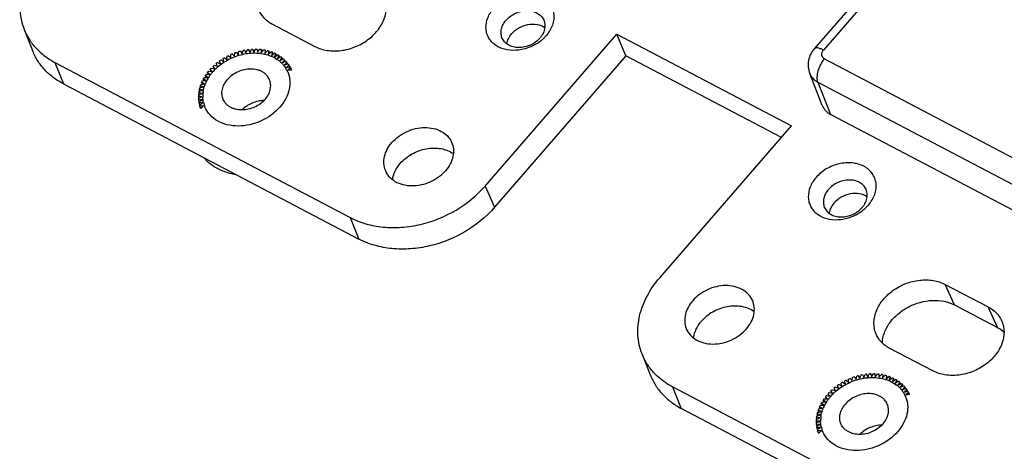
# Model space of a CAD drawing. Header units: millimetres. Extents: x 581 to 1163, y 50 to 458.
# Tile 3 of 29: x 807 to 862, y 106 to 130. Entities that reach past the tile are written whole.
import ezdxf

# ---------------------------------------------------------------- set-up
doc = ezdxf.new("R2010")
doc.units = ezdxf.units.MM
doc.header["$LTSCALE"] = 30.734
doc.layers.get('0').update_dxf_attribs({"linetype": 'CONTINUOUS'})
doc.layers.add('02___PRT_ALL_AXES', color=7, linetype='CONTINUOUS')
doc.layers.add('DRAFTS', color=7, linetype='CONTINUOUS')

msp = doc.modelspace()

# ---------------------------------------------------------------- linework, layer by layer
at = {"color": 7, "linetype": 'Continuous'}
for p, q in [((890.279, 173.229), (851.13, 128.079)), ((890.785, 173.158), (851.637, 128.007)), ((807.198, 129.155), (807.664, 127.974)), ((818.34, 127.583), (818.489, 127.487)), ((818.489, 127.487), (818.472, 127.655)), ((818.552, 127.695), (818.688, 127.587)), ((818.688, 127.587), (818.688, 127.758)), ((818.771, 127.793), (818.892, 127.674)), ((818.892, 127.674), (818.911, 127.847)), ((818.996, 127.876), (819.102, 127.746)), ((819.102, 127.746), (819.139, 127.92)), ((819.225, 127.943), (819.316, 127.804)), ((819.316, 127.804), (819.369, 127.977)), ((819.456, 127.994), (819.531, 127.846)), ((819.531, 127.846), (819.602, 128.018)), ((819.751, 127.883), (819.689, 128.029)), ((819.689, 128.029), (819.746, 127.874)), ((819.746, 127.874), (819.834, 128.042)), ((819.977, 127.913), (819.92, 128.046)), ((819.92, 128.046), (819.96, 127.885)), ((819.96, 127.885), (820.063, 128.049)), ((820.202, 127.922), (820.149, 128.047)), ((820.149, 128.047), (820.17, 127.881)), ((820.17, 127.881), (820.289, 128.039)), ((820.372, 128.03), (820.376, 127.861)), ((820.422, 127.913), (820.372, 128.03)), ((820.376, 127.861), (820.509, 128.012)), ((820.59, 127.997), (820.576, 127.825)), ((820.576, 127.825), (820.722, 127.968)), ((820.638, 127.886), (820.59, 127.997)), ((820.8, 127.947), (820.768, 127.774)), ((820.768, 127.774), (820.926, 127.908)), ((820.846, 127.84), (820.8, 127.947)), ((821, 127.881), (820.95, 127.708)), ((820.95, 127.708), (821.12, 127.832)), ((821.045, 127.777), (821, 127.881)), ((821.189, 127.8), (821.122, 127.628)), ((821.122, 127.628), (821.301, 127.741)), ((821.233, 127.698), (821.189, 127.8)), ((821.366, 127.703), (821.282, 127.534)), ((821.282, 127.534), (821.47, 127.635)), ((821.409, 127.602), (821.366, 127.703)), ((821.529, 127.592), (821.429, 127.427)), ((821.572, 127.492), (821.529, 127.592)), ((808.9, 127.321), (809.377, 126.129)), ((808.9, 127.321), (825.331, 118.693)), ((817.791, 126.969), (817.704, 127.11)), ((817.761, 126.976), (817.704, 127.11)), ((817.768, 127.169), (817.949, 127.115)), ((817.949, 127.115), (817.878, 127.264)), ((817.941, 127.117), (817.878, 127.264)), ((817.947, 127.319), (818.118, 127.25)), ((818.118, 127.25), (818.065, 127.407)), ((818.138, 127.457), (818.299, 127.375)), ((818.299, 127.375), (818.263, 127.537)), ((821.429, 127.427), (821.623, 127.515)), ((821.677, 127.467), (821.561, 127.308)), ((821.561, 127.308), (821.761, 127.382)), ((821.719, 127.367), (821.677, 127.467)), ((821.808, 127.329), (821.678, 127.177)), ((821.678, 127.177), (821.882, 127.238)), ((821.923, 127.181), (821.779, 127.036)), ((821.779, 127.036), (821.985, 127.082)), ((821.852, 127.229), (821.808, 127.329)), ((821.967, 127.078), (821.923, 127.181)), ((851.695, 127.514), (874.1, 115.749)), ((817.199, 126.48), (817.403, 126.485)), ((817.318, 126.483), (817.27, 126.595)), ((817.403, 126.485), (817.27, 126.595)), ((817.316, 126.663), (817.517, 126.653)), ((817.517, 126.653), (817.399, 126.775)), ((817.449, 126.657), (817.399, 126.775)), ((817.451, 126.84), (817.647, 126.815)), ((817.647, 126.815), (817.544, 126.947)), ((817.597, 126.822), (817.544, 126.947)), ((817.602, 127.009), (817.791, 126.969)), ((822.019, 127.021), (821.863, 126.885)), ((821.863, 126.885), (822.07, 126.917)), ((822.064, 126.916), (822.019, 127.021)), ((851.579, 124.931), (850.876, 126.712)), ((809.377, 126.129), (825.808, 117.501)), ((816.955, 125.906), (817.161, 125.956)), ((817.035, 125.925), (816.992, 126.027)), ((817.161, 125.956), (816.992, 126.027)), ((817.017, 126.1), (817.224, 126.135)), ((817.111, 126.116), (817.066, 126.22)), ((817.224, 126.135), (817.066, 126.22)), ((817.099, 126.292), (817.305, 126.312)), ((817.205, 126.302), (817.159, 126.41)), ((817.305, 126.312), (817.159, 126.41)), ((851.323, 126.229), (873.729, 114.465)), ((851.323, 126.229), (852.043, 124.431)), ((816.93, 125.345), (816.888, 125.445)), ((817.082, 125.416), (816.888, 125.445)), ((816.889, 125.325), (817.082, 125.416)), ((816.891, 125.517), (817.09, 125.595)), ((816.945, 125.538), (816.902, 125.638)), ((817.09, 125.595), (816.902, 125.638)), ((816.913, 125.711), (817.116, 125.775)), ((816.98, 125.732), (816.937, 125.833)), ((817.116, 125.775), (816.937, 125.833)), ((816.936, 125.154), (816.893, 125.254)), ((817.093, 125.241), (816.893, 125.254)), ((816.907, 125.137), (817.093, 125.241)), ((817.123, 125.07), (816.919, 125.068)), ((816.963, 124.966), (816.919, 125.068)), ((816.946, 124.954), (817.123, 125.07)), ((817.171, 124.904), (816.965, 124.887)), ((817.01, 124.783), (816.965, 124.887)), ((817.004, 124.778), (817.171, 124.904)), ((874.449, 112.666), (852.043, 124.431)), ((832.829, 120.447), (833.354, 119.266)), ((825.331, 118.693), (825.808, 117.501)), ((842.02, 109.935), (841.553, 111.116)), ((852.696, 109.543), (852.844, 109.448)), ((852.844, 109.448), (852.827, 109.615)), ((852.907, 109.656), (853.043, 109.548)), ((853.043, 109.548), (853.043, 109.719)), ((853.126, 109.754), (853.248, 109.635)), ((853.248, 109.635), (853.266, 109.807)), ((853.351, 109.837), (853.457, 109.707)), ((853.457, 109.707), (853.494, 109.88)), ((853.58, 109.904), (853.671, 109.765)), ((853.671, 109.765), (853.725, 109.938)), ((853.812, 109.955), (853.886, 109.807)), ((853.886, 109.807), (853.957, 109.978)), ((854.106, 109.844), (854.044, 109.989)), ((854.044, 109.989), (854.101, 109.834)), ((854.101, 109.834), (854.189, 110.002)), ((854.332, 109.873), (854.275, 110.007)), ((854.275, 110.007), (854.315, 109.846)), ((854.315, 109.846), (854.418, 110.009)), ((854.557, 109.883), (854.504, 110.007)), ((854.504, 110.007), (854.525, 109.841)), ((854.525, 109.841), (854.644, 109.999)), ((854.778, 109.874), (854.728, 109.991)), ((854.728, 109.991), (854.731, 109.821)), ((854.731, 109.821), (854.864, 109.972)), ((854.945, 109.958), (854.931, 109.786)), ((854.931, 109.786), (855.077, 109.929)), ((854.993, 109.846), (854.945, 109.958)), ((855.155, 109.908), (855.123, 109.735)), ((855.123, 109.735), (855.281, 109.869)), ((855.201, 109.801), (855.155, 109.908)), ((855.355, 109.842), (855.305, 109.669)), ((855.305, 109.669), (855.475, 109.793)), ((855.4, 109.738), (855.355, 109.842)), ((855.544, 109.76), (855.477, 109.589)), ((855.477, 109.589), (855.656, 109.701)), ((855.588, 109.658), (855.544, 109.76)), ((855.721, 109.663), (855.637, 109.495)), ((855.637, 109.495), (855.825, 109.596)), ((855.764, 109.563), (855.721, 109.663)), ((855.884, 109.552), (855.784, 109.388)), ((855.927, 109.452), (855.884, 109.552)), ((859.686, 100.654), (843.255, 109.281)), ((843.255, 109.281), (843.732, 108.089)), ((851.957, 108.97), (852.146, 108.93)), ((852.146, 108.93), (852.059, 109.071)), ((852.117, 108.936), (852.059, 109.071)), ((852.123, 109.13), (852.304, 109.075)), ((852.304, 109.075), (852.233, 109.225)), ((852.296, 109.078), (852.233, 109.225)), ((852.302, 109.28), (852.474, 109.211)), ((852.474, 109.211), (852.42, 109.367)), ((852.493, 109.418), (852.654, 109.335)), ((852.654, 109.335), (852.619, 109.498)), ((855.784, 109.388), (855.978, 109.476)), ((856.032, 109.427), (855.916, 109.268)), ((855.916, 109.268), (856.116, 109.343)), ((856.075, 109.327), (856.032, 109.427)), ((856.164, 109.29), (856.033, 109.137)), ((856.033, 109.137), (856.237, 109.198)), ((856.278, 109.141), (856.134, 108.996)), ((856.134, 108.996), (856.341, 109.043)), ((856.207, 109.189), (856.164, 109.29)), ((856.374, 108.982), (856.218, 108.846)), ((856.322, 109.039), (856.278, 109.141)), ((856.419, 108.877), (856.374, 108.982)), ((851.554, 108.441), (851.758, 108.446)), ((851.758, 108.446), (851.625, 108.556)), ((851.673, 108.444), (851.625, 108.556)), ((851.671, 108.624), (851.872, 108.614)), ((851.872, 108.614), (851.754, 108.736)), ((851.804, 108.618), (851.754, 108.736)), ((851.806, 108.801), (852.002, 108.776)), ((852.002, 108.776), (851.899, 108.908)), ((851.952, 108.782), (851.899, 108.908)), ((856.218, 108.846), (856.425, 108.878)), ((860.163, 99.462), (843.732, 108.089)), ((851.31, 107.867), (851.516, 107.916)), ((851.516, 107.916), (851.347, 107.988)), ((851.391, 107.886), (851.347, 107.988)), ((851.372, 108.061), (851.579, 108.096)), ((851.579, 108.096), (851.421, 108.181)), ((851.466, 108.076), (851.421, 108.181)), ((851.454, 108.253), (851.66, 108.273)), ((851.66, 108.273), (851.514, 108.371)), ((851.56, 108.263), (851.514, 108.371)), ((851.437, 107.377), (851.243, 107.405)), ((851.286, 107.306), (851.243, 107.405)), ((851.244, 107.286), (851.437, 107.377)), ((851.246, 107.478), (851.445, 107.556)), ((851.445, 107.556), (851.258, 107.599)), ((851.3, 107.499), (851.258, 107.599)), ((851.268, 107.672), (851.471, 107.736)), ((851.471, 107.736), (851.292, 107.793)), ((851.335, 107.693), (851.292, 107.793)), ((851.448, 107.202), (851.249, 107.215)), ((851.292, 107.114), (851.249, 107.215)), ((851.262, 107.098), (851.448, 107.202)), ((851.478, 107.03), (851.274, 107.029)), ((851.318, 106.926), (851.274, 107.029)), ((851.301, 106.915), (851.478, 107.03)), ((851.526, 106.865), (851.32, 106.848)), ((851.365, 106.743), (851.32, 106.848)), ((851.359, 106.739), (851.526, 106.865))]:
    msp.add_line(p, q, dxfattribs=at)
for centre, radius, start, end in [((810.443, 130.5), 3.521, 222.3719, 223.2794), ((834.461, 130.358), 2.345, 305.4716, 312.0424), ((820.085, 124.551), 3.498, 119.9147, 121.38), ((820.107, 124.511), 3.544, 116.0316, 117.484), ((820.113, 124.498), 3.558, 112.1662, 113.6148), ((820.107, 124.515), 3.54, 108.295, 109.7485), ((820.092, 124.563), 3.49, 104.3941, 105.8616), ((820.074, 124.644), 3.407, 100.439, 101.9307), ((820.057, 124.75), 3.299, 96.4066, 97.9307), ((820.046, 124.88), 3.169, 92.2719, 93.8376), ((820.044, 125.028), 3.02, 88.0103, 89.6269), ((820.053, 125.188), 2.86, 83.5972, 85.2739), ((820.077, 125.354), 2.693, 79.0088, 80.7543), ((820.114, 125.518), 2.524, 74.2228, 76.0452), ((820.163, 125.675), 2.36, 69.2196, 71.1258), ((820.222, 125.818), 2.204, 63.9844, 65.9791), ((820.289, 125.944), 2.062, 58.5088, 60.594), ((820.358, 126.049), 1.937, 52.7938, 54.9678), ((819.901, 124.792), 3.194, 131.9119, 133.4679), ((819.891, 124.862), 2.936, 130.0546, 134.1346), ((819.984, 124.696), 3.321, 127.831, 129.3473), ((820.045, 124.613), 3.424, 123.8402, 125.3261), ((820.302, 126.051), 1.731, 51.9028, 53.2501), ((820.333, 126.09), 1.682, 45.6629, 51.9244), ((820.371, 126.13), 1.627, 43.2797, 45.6386), ((820.424, 126.13), 1.832, 46.8516, 49.1081), ((820.463, 126.204), 1.508, 31.5086, 32.9876), ((820.483, 126.189), 1.748, 40.7079, 43.0354), ((820.529, 126.226), 1.69, 34.4031, 36.7826), ((820.559, 126.245), 1.654, 27.9861, 30.4002), ((819.403, 125.188), 2.555, 149.6261, 151.4314), ((819.546, 125.099), 2.724, 144.9408, 146.6708), ((819.411, 125.248), 2.317, 147.6056, 152.9585), ((819.679, 125), 2.89, 140.4423, 142.1053), ((819.565, 125.152), 2.498, 143.2284, 147.6386), ((819.799, 124.896), 3.049, 136.1074, 137.7123), ((819.659, 125.082), 2.615, 139.0601, 143.234), ((819.762, 124.993), 2.752, 134.1046, 139.0557), ((820.468, 126.207), 1.502, 24.6485, 31.5083), ((820.472, 126.209), 1.498, 23.1281, 24.6422), ((820.569, 126.251), 1.642, 23.1251, 23.945), ((819.11, 125.323), 2.232, 159.6379, 161.6132), ((819.256, 125.264), 2.39, 154.5193, 156.407), ((819.254, 125.327), 2.141, 154.2965, 157.7468), ((819.315, 125.298), 2.209, 152.9753, 154.3051), ((818.737, 125.402), 1.85, 176.4225, 178.662), ((818.846, 125.391), 1.959, 170.5907, 172.7459), ((818.971, 125.365), 2.087, 164.9937, 167.0594), ((818.83, 125.439), 1.701, 173.011, 179.6613), ((818.771, 125.44), 1.642, 179.6916, 181.6659), ((818.883, 125.433), 1.754, 171.9382, 173.0373), ((818.649, 125.401), 1.762, 182.4703, 184.7837), ((818.585, 125.394), 1.698, 188.7016, 191.0735), ((818.546, 125.385), 1.657, 195.07, 197.4811), ((818.638, 125.425), 1.508, 191.907, 203.1029), ((818.532, 125.381), 1.643, 201.5198, 203.125), ((852.375, 120.959), 2.362, 305.4958, 312.0203), ((844.798, 112.461), 3.521, 222.3719, 223.2794), ((854.44, 106.512), 3.498, 119.9147, 121.38), ((854.462, 106.471), 3.544, 116.0316, 117.484), ((854.468, 106.458), 3.558, 112.1662, 113.6148), ((854.462, 106.475), 3.54, 108.295, 109.7485), ((854.448, 106.523), 3.49, 104.3941, 105.8616), ((854.429, 106.604), 3.407, 100.439, 101.9307), ((854.412, 106.711), 3.299, 96.4066, 97.9307), ((854.401, 106.841), 3.169, 92.2719, 93.8376), ((854.399, 106.989), 3.02, 88.0103, 89.6269), ((854.409, 107.149), 2.86, 83.5972, 85.2739), ((854.432, 107.315), 2.693, 79.0088, 80.7543), ((854.469, 107.479), 2.524, 74.2228, 76.0452), ((854.518, 107.636), 2.36, 69.2196, 71.1258), ((854.577, 107.779), 2.204, 63.9844, 65.9791), ((854.644, 107.905), 2.062, 58.5088, 60.594), ((854.713, 108.009), 1.937, 52.7938, 54.9678), ((854.154, 106.856), 3.049, 136.1074, 137.7123), ((854.256, 106.753), 3.194, 131.9119, 133.4679), ((854.246, 106.822), 2.936, 130.0546, 134.1346), ((854.339, 106.657), 3.321, 127.831, 129.3473), ((854.4, 106.574), 3.424, 123.8402, 125.3261), ((854.657, 108.012), 1.731, 51.9028, 53.2501), ((854.688, 108.051), 1.682, 45.6629, 51.9244), ((854.726, 108.09), 1.627, 43.2797, 45.6386), ((854.779, 108.091), 1.832, 46.8516, 49.1081), ((854.818, 108.165), 1.508, 31.5086, 32.9876), ((854.838, 108.15), 1.748, 40.7079, 43.0354), ((854.884, 108.186), 1.69, 34.4031, 36.7826), ((854.914, 108.206), 1.654, 27.9861, 30.4002), ((853.758, 107.149), 2.555, 149.6261, 151.4314), ((853.901, 107.06), 2.724, 144.9408, 146.6708), ((853.766, 107.209), 2.317, 147.6056, 152.9585), ((854.035, 106.96), 2.89, 140.4423, 142.1053), ((853.92, 107.113), 2.498, 143.2284, 147.6386), ((854.014, 107.043), 2.615, 139.0601, 143.234), ((854.117, 106.953), 2.752, 134.1046, 139.0557), ((854.823, 108.168), 1.502, 24.6485, 31.5083), ((854.827, 108.17), 1.498, 23.1281, 24.6422), ((854.924, 108.211), 1.642, 23.1251, 23.945), ((853.327, 107.326), 2.087, 164.9937, 167.0594), ((853.465, 107.284), 2.232, 159.6379, 161.6132), ((853.611, 107.225), 2.39, 154.5193, 156.407), ((853.609, 107.287), 2.141, 154.2965, 157.7468), ((853.671, 107.258), 2.209, 152.9753, 154.3051), ((853.092, 107.362), 1.85, 176.4225, 178.662), ((853.201, 107.351), 1.959, 170.5907, 172.7459), ((853.186, 107.4), 1.701, 173.011, 179.6613), ((853.127, 107.401), 1.642, 179.6916, 181.6659), ((853.238, 107.394), 1.754, 171.9382, 173.0373), ((853.004, 107.362), 1.762, 182.4703, 184.7837), ((852.94, 107.355), 1.698, 188.7016, 191.0735), ((852.901, 107.346), 1.657, 195.07, 197.4811), ((852.994, 107.386), 1.508, 191.907, 203.1029), ((852.887, 107.341), 1.643, 201.5198, 203.125)]:
    msp.add_arc(centre, radius, start, end, dxfattribs=at)
for points, knots in [([(808.183, 133.388), (807.912, 133.076), (807.448, 132.412), (807.021, 131.312), (806.914, 130.196), (807.069, 129.482), (807.198, 129.155)], [0, 0, 0, 0, 0.272209, 0.527955, 0.768684, 1, 1, 1, 1]), ([(833.307, 130.337), (833.469, 130.523), (833.865, 130.846), (834.566, 131.128), (835.299, 131.189), (835.87, 131.035), (836.231, 130.795), (836.44, 130.569), (836.584, 130.304), (836.656, 130.01), (836.653, 129.7), (836.55, 129.273), (836.369, 128.98), (836.22, 128.807)], [0, 0, 0, 0, 0.136466, 0.276537, 0.411875, 0.536221, 0.594174, 0.64984, 0.704331, 0.759016, 0.815218, 0.873929, 1, 1, 1, 1]), ([(835.822, 128.448), (835.635, 128.314), (835.222, 128.1), (834.555, 127.961), (833.908, 128.015), (833.437, 128.23), (833.157, 128.489), (833.001, 128.716), (832.903, 128.971), (832.852, 129.341), (832.951, 129.836), (833.17, 130.179), (833.307, 130.337)], [0, 0, 0, 0, 0.141185, 0.280767, 0.412373, 0.532805, 0.589593, 0.64489, 0.699784, 0.755432, 0.872147, 1, 1, 1, 1]), ([(807.198, 129.155), (807.272, 128.967), (807.457, 128.603), (807.705, 128.278), (807.842, 128.128)], [0, 0, 0, 0, 0.497164, 1, 1, 1, 1]), ([(836.22, 128.807), (836.205, 128.791), (836.146, 128.724), (836.082, 128.661), (836.032, 128.616)], [0, 0, 0, 0, 0.247123, 1, 1, 1, 1]), ([(851.637, 128.007), (851.581, 128.036), (851.478, 128.084), (851.349, 128.121), (851.26, 128.129), (851.194, 128.122), (851.149, 128.1), (851.13, 128.079)], [0, 0, 0, 0, 0.347372, 0.628898, 0.743257, 0.84108, 1, 1, 1, 1]), ([(809.377, 126.129), (809.18, 126.232), (808.807, 126.466), (808.322, 126.902), (807.932, 127.406), (807.741, 127.781), (807.665, 127.974)], [0, 0, 0, 0, 0.259959, 0.511585, 0.757248, 1, 1, 1, 1]), ([(807.88, 128.087), (807.952, 128.011), (808.257, 127.713), (808.615, 127.47), (808.9, 127.321)], [0, 0, 0, 0, 0.244647, 1, 1, 1, 1]), ([(818.002, 127.109), (818.205, 127.28), (818.547, 127.497), (819.043, 127.696), (819.553, 127.83), (820.192, 127.875), (820.689, 127.767), (820.913, 127.676)], [0, 0, 0, 0, 0.257114, 0.387184, 0.516369, 0.766427, 1, 1, 1, 1]), ([(820.913, 127.676), (820.951, 127.661), (821.1, 127.595), (821.241, 127.511), (821.338, 127.438)], [0, 0, 0, 0, 0.255816, 1, 1, 1, 1]), ([(851.13, 128.079), (851.05, 127.987), (850.913, 127.782), (850.794, 127.433), (850.774, 127.065), (850.831, 126.825), (850.876, 126.712)], [0, 0, 0, 0, 0.250964, 0.500972, 0.75054, 1, 1, 1, 1]), ([(851.637, 128.007), (851.602, 127.968), (851.548, 127.881), (851.527, 127.732), (851.579, 127.596), (851.653, 127.536), (851.695, 127.514)], [0, 0, 0, 0, 0.273197, 0.52069, 0.755442, 1, 1, 1, 1]), ([(821.555, 127.245), (821.571, 127.228), (821.634, 127.159), (821.69, 127.084), (821.728, 127.025)], [0, 0, 0, 0, 0.25197, 1, 1, 1, 1]), ([(851.695, 127.514), (851.612, 127.418), (851.468, 127.206), (851.325, 126.863), (851.264, 126.53), (851.289, 126.316), (851.323, 126.229)], [0, 0, 0, 0, 0.273402, 0.548564, 0.797284, 1, 1, 1, 1]), ([(821.85, 126.798), (821.914, 126.648), (821.993, 126.318), (821.952, 125.8), (821.758, 125.288), (821.543, 124.98), (821.418, 124.835)], [0, 0, 0, 0, 0.231347, 0.47179, 0.727518, 1, 1, 1, 1]), ([(850.876, 126.712), (850.916, 126.611), (851.039, 126.418), (851.222, 126.282), (851.323, 126.229)], [0, 0, 0, 0, 0.488285, 1, 1, 1, 1]), ([(817.146, 125.679), (817.152, 125.718), (817.179, 125.874), (817.227, 126.027), (817.272, 126.138)], [0, 0, 0, 0, 0.244911, 1, 1, 1, 1]), ([(817.163, 125.114), (817.158, 125.137), (817.141, 125.229), (817.132, 125.322), (817.13, 125.392)], [0, 0, 0, 0, 0.248322, 1, 1, 1, 1]), ([(821.418, 124.835), (821.135, 124.509), (820.584, 124.113), (819.757, 123.837), (819.114, 123.762), (818.5, 123.829), (817.954, 124.037), (817.516, 124.374), (817.319, 124.675), (817.251, 124.834)], [0, 0, 0, 0, 0.266861, 0.403533, 0.536837, 0.66366, 0.782379, 0.893515, 1, 1, 1, 1]), ([(851.579, 124.931), (851.62, 124.826), (851.748, 124.626), (851.938, 124.486), (852.043, 124.431)], [0, 0, 0, 0, 0.488207, 1, 1, 1, 1]), ([(818.998, 121.069), (818.648, 121.125), (818.138, 121.284), (817.56, 121.654), (817.32, 121.883), (817.215, 122.005)], [0, 0, 0, 0, 0.519086, 0.763791, 1, 1, 1, 1]), ([(854.144, 119.395), (854.294, 119.568), (854.475, 119.862), (854.578, 120.289), (854.58, 120.599), (854.508, 120.892), (854.365, 121.158), (854.156, 121.383), (853.794, 121.624), (853.223, 121.777), (852.491, 121.716), (851.789, 121.434), (851.393, 121.112), (851.231, 120.925)], [0, 0, 0, 0, 0.126071, 0.184782, 0.240984, 0.295669, 0.35016, 0.405826, 0.463779, 0.588125, 0.723463, 0.863534, 1, 1, 1, 1]), ([(851.231, 120.925), (851.095, 120.767), (850.875, 120.424), (850.776, 119.929), (850.827, 119.559), (850.926, 119.304), (851.081, 119.077), (851.362, 118.818), (851.832, 118.603), (852.479, 118.549), (853.146, 118.688), (853.559, 118.902), (853.747, 119.036)], [0, 0, 0, 0, 0.127853, 0.244567, 0.300215, 0.355109, 0.410407, 0.467195, 0.587627, 0.719233, 0.858816, 1, 1, 1, 1]), ([(825.331, 118.693), (825.606, 118.549), (826.204, 118.313), (827.172, 118.135), (828.197, 118.127), (829.594, 118.343), (831.256, 119.012), (832.373, 119.921), (832.829, 120.447)], [0, 0, 0, 0, 0.113372, 0.232529, 0.356915, 0.485274, 0.746018, 1, 1, 1, 1]), ([(853.956, 119.204), (853.973, 119.219), (854.038, 119.28), (854.1, 119.345), (854.144, 119.395)], [0, 0, 0, 0, 0.252839, 1, 1, 1, 1]), ([(833.354, 119.266), (832.894, 118.736), (831.771, 117.822), (830.098, 117.149), (828.693, 116.931), (827.661, 116.939), (826.687, 117.119), (826.085, 117.356), (825.808, 117.501)], [0, 0, 0, 0, 0.253982, 0.514726, 0.643085, 0.767471, 0.886628, 1, 1, 1, 1]), ([(841.554, 111.115), (841.424, 111.442), (841.269, 112.157), (841.376, 113.273), (841.803, 114.373), (842.267, 115.037), (842.538, 115.349)], [0, 0, 0, 0, 0.231316, 0.472045, 0.727791, 1, 1, 1, 1]), ([(842.197, 110.088), (842.06, 110.239), (841.812, 110.563), (841.628, 110.928), (841.554, 111.115)], [0, 0, 0, 0, 0.502836, 1, 1, 1, 1]), ([(842.02, 109.935), (842.096, 109.742), (842.287, 109.366), (842.677, 108.862), (843.162, 108.427), (843.535, 108.193), (843.732, 108.089)], [0, 0, 0, 0, 0.242752, 0.488415, 0.740041, 1, 1, 1, 1]), ([(843.255, 109.281), (843.158, 109.332), (842.789, 109.545), (842.452, 109.817), (842.235, 110.047)], [0, 0, 0, 0, 0.25658, 1, 1, 1, 1]), ([(852.357, 109.069), (852.56, 109.24), (852.902, 109.458), (853.398, 109.657), (853.908, 109.791), (854.547, 109.835), (855.044, 109.728), (855.268, 109.637)], [0, 0, 0, 0, 0.257114, 0.387184, 0.516369, 0.766427, 1, 1, 1, 1]), ([(855.268, 109.637), (855.306, 109.621), (855.455, 109.556), (855.596, 109.472), (855.693, 109.399)], [0, 0, 0, 0, 0.255816, 1, 1, 1, 1]), ([(855.91, 109.206), (855.927, 109.189), (855.989, 109.119), (856.045, 109.044), (856.083, 108.986)], [0, 0, 0, 0, 0.25197, 1, 1, 1, 1]), ([(856.205, 108.758), (856.269, 108.608), (856.349, 108.279), (856.307, 107.761), (856.113, 107.249), (855.898, 106.941), (855.773, 106.796)], [0, 0, 0, 0, 0.231347, 0.47179, 0.727518, 1, 1, 1, 1]), ([(851.502, 107.64), (851.507, 107.678), (851.534, 107.835), (851.582, 107.987), (851.628, 108.098)], [0, 0, 0, 0, 0.244911, 1, 1, 1, 1]), ([(851.518, 107.075), (851.513, 107.098), (851.496, 107.19), (851.487, 107.283), (851.485, 107.353)], [0, 0, 0, 0, 0.248322, 1, 1, 1, 1]), ([(855.773, 106.796), (855.49, 106.47), (854.939, 106.074), (854.112, 105.797), (853.469, 105.722), (852.855, 105.79), (852.309, 105.997), (851.871, 106.335), (851.674, 106.636), (851.607, 106.794)], [0, 0, 0, 0, 0.266861, 0.403533, 0.536837, 0.66366, 0.782379, 0.893515, 1, 1, 1, 1])]:
    msp.add_open_spline(points, degree=3, knots=knots, dxfattribs=at)
at = {"layer": '02___PRT_ALL_AXES', "color": 7, "linetype": 'Continuous'}
for points, knots in [([(820.838, 126.365), (820.819, 126.41), (820.773, 126.496), (820.683, 126.612), (820.572, 126.713), (820.444, 126.799), (820.299, 126.867), (820.086, 126.934), (819.795, 126.966), (819.435, 126.924), (819.084, 126.806), (818.765, 126.62), (818.583, 126.455), (818.505, 126.365)], [0, 0, 0, 0, 0.052991, 0.106603, 0.161391, 0.217797, 0.276119, 0.336495, 0.462997, 0.595961, 0.732293, 0.868206, 1, 1, 1, 1]), ([(818.263, 125.266), (818.245, 125.308), (818.216, 125.395), (818.194, 125.532), (818.194, 125.674), (818.215, 125.817), (818.257, 125.961), (818.343, 126.152), (818.435, 126.283), (818.505, 126.365)], [0, 0, 0, 0, 0.115213, 0.231636, 0.350367, 0.472301, 0.598073, 0.728021, 1, 1, 1, 1]), ([(820.596, 125.267), (820.666, 125.348), (820.758, 125.48), (820.843, 125.67), (820.886, 125.814), (820.907, 125.957), (820.907, 126.099), (820.885, 126.236), (820.856, 126.324), (820.838, 126.365)], [0, 0, 0, 0, 0.271979, 0.401927, 0.527699, 0.649633, 0.768364, 0.884787, 1, 1, 1, 1]), ([(820.596, 125.267), (820.518, 125.176), (820.336, 125.011), (820.017, 124.825), (819.666, 124.707), (819.306, 124.665), (819.015, 124.697), (818.802, 124.764), (818.657, 124.832), (818.529, 124.918), (818.418, 125.02), (818.328, 125.136), (818.282, 125.222), (818.263, 125.266)], [0, 0, 0, 0, 0.131794, 0.267707, 0.404039, 0.537003, 0.663505, 0.723881, 0.782203, 0.838609, 0.893397, 0.947009, 1, 1, 1, 1]), ([(820.536, 125.201), (820.424, 125.2), (820.196, 125.174), (819.869, 125.07), (819.567, 124.906), (819.391, 124.76), (819.313, 124.679)], [0, 0, 0, 0, 0.246977, 0.499987, 0.752999, 1, 1, 1, 1]), ([(855.193, 108.326), (855.174, 108.37), (855.128, 108.456), (855.038, 108.572), (854.927, 108.674), (854.799, 108.76), (854.655, 108.828), (854.442, 108.894), (854.15, 108.926), (853.79, 108.885), (853.439, 108.767), (853.12, 108.581), (852.938, 108.416), (852.86, 108.325)], [0, 0, 0, 0, 0.052991, 0.106603, 0.161391, 0.217797, 0.276119, 0.336495, 0.462997, 0.595961, 0.732293, 0.868206, 1, 1, 1, 1]), ([(852.618, 107.226), (852.6, 107.268), (852.571, 107.356), (852.549, 107.493), (852.549, 107.634), (852.57, 107.778), (852.613, 107.922), (852.698, 108.112), (852.79, 108.244), (852.86, 108.325)], [0, 0, 0, 0, 0.115213, 0.231636, 0.350367, 0.472301, 0.598073, 0.728021, 1, 1, 1, 1]), ([(854.951, 107.227), (855.022, 107.308), (855.113, 107.44), (855.199, 107.631), (855.241, 107.774), (855.262, 107.918), (855.262, 108.06), (855.24, 108.197), (855.211, 108.284), (855.193, 108.326)], [0, 0, 0, 0, 0.271979, 0.401927, 0.527699, 0.649633, 0.768364, 0.884787, 1, 1, 1, 1]), ([(854.951, 107.227), (854.873, 107.137), (854.691, 106.972), (854.372, 106.786), (854.021, 106.668), (853.661, 106.626), (853.37, 106.658), (853.157, 106.725), (853.012, 106.793), (852.884, 106.878), (852.773, 106.98), (852.683, 107.096), (852.637, 107.182), (852.618, 107.226)], [0, 0, 0, 0, 0.131794, 0.267707, 0.404039, 0.537003, 0.663505, 0.723881, 0.782203, 0.838609, 0.893397, 0.947009, 1, 1, 1, 1]), ([(854.891, 107.162), (854.779, 107.161), (854.552, 107.135), (854.224, 107.03), (853.922, 106.866), (853.746, 106.72), (853.668, 106.64)], [0, 0, 0, 0, 0.246977, 0.499987, 0.752999, 1, 1, 1, 1])]:
    msp.add_open_spline(points, degree=3, knots=knots, dxfattribs=at)
at = {"layer": 'DRAFTS', "color": 7, "linetype": 'Continuous'}
for p, q in [((820.976, 129.465), (823.366, 128.21)), ((832.829, 120.447), (840.156, 128.898)), ((840.156, 128.898), (849.865, 123.8)), ((840.659, 127.692), (840.156, 128.898)), ((840.659, 127.692), (833.354, 119.266)), ((849.304, 123.152), (840.659, 127.692)), ((842.538, 115.349), (849.865, 123.8)), ((858.413, 114.981), (860.803, 113.726)), ((858.933, 113.838), (858.413, 114.981)), ((858.933, 113.838), (861.323, 112.583)), ((861.323, 112.583), (860.803, 113.726)), ((857.721, 110.171), (855.331, 111.426))]:
    msp.add_line(p, q, dxfattribs=at)
for points, knots in [([(823.366, 128.21), (823.576, 128.1), (824.057, 127.95), (824.826, 127.947), (825.601, 128.148), (826.306, 128.534), (826.872, 129.069), (827.243, 129.702), (827.352, 130.277), (827.301, 130.709), (827.233, 130.911), (827.19, 131.006)], [0, 0, 0, 0, 0.120882, 0.251208, 0.387533, 0.524452, 0.656404, 0.779367, 0.892553, 0.946683, 1, 1, 1, 1]), ([(820.202, 130.298), (820.271, 130.124), (820.484, 129.79), (820.801, 129.557), (820.976, 129.465)], [0, 0, 0, 0, 0.488224, 1, 1, 1, 1]), ([(833.992, 129.665), (834.134, 129.828), (834.496, 130.091), (835.033, 130.218), (835.451, 130.176), (835.726, 130.076), (835.948, 129.912), (836.051, 129.763), (836.087, 129.685)], [0, 0, 0, 0, 0.266826, 0.535472, 0.662633, 0.781775, 0.893314, 1, 1, 1, 1]), ([(833.766, 128.694), (833.737, 128.769), (833.701, 128.933), (833.726, 129.189), (833.824, 129.441), (833.93, 129.594), (833.992, 129.665)], [0, 0, 0, 0, 0.231307, 0.471976, 0.727997, 1, 1, 1, 1]), ([(834.302, 128.909), (834.416, 129.04), (834.697, 129.264), (835.195, 129.447), (835.706, 129.464), (836.022, 129.348), (836.15, 129.261)], [0, 0, 0, 0, 0.257012, 0.520113, 0.771709, 1, 1, 1, 1]), ([(836.087, 129.685), (836.133, 129.584), (836.182, 129.351), (836.131, 129.121), (836.086, 129.012)], [0, 0, 0, 0, 0.484411, 1, 1, 1, 1]), ([(835.877, 128.676), (835.733, 128.509), (835.362, 128.243), (834.813, 128.12), (834.389, 128.171), (834.114, 128.281), (833.895, 128.457), (833.798, 128.613), (833.766, 128.694)], [0, 0, 0, 0, 0.267763, 0.536782, 0.663672, 0.78229, 0.893346, 1, 1, 1, 1]), ([(834.029, 128.354), (834.045, 128.453), (834.113, 128.654), (834.232, 128.827), (834.302, 128.909)], [0, 0, 0, 0, 0.482727, 1, 1, 1, 1]), ([(835.998, 128.838), (835.989, 128.824), (835.952, 128.768), (835.911, 128.714), (835.877, 128.676)], [0, 0, 0, 0, 0.246877, 1, 1, 1, 1]), ([(836.086, 129.012), (836.08, 128.997), (836.055, 128.937), (836.024, 128.88), (835.998, 128.838)], [0, 0, 0, 0, 0.245913, 1, 1, 1, 1]), ([(827.64, 122.861), (827.864, 123.119), (828.439, 123.535), (829.289, 123.736), (829.951, 123.671), (830.387, 123.513), (830.74, 123.252), (830.903, 123.017), (830.96, 122.893)], [0, 0, 0, 0, 0.266791, 0.535471, 0.662616, 0.781777, 0.89333, 1, 1, 1, 1]), ([(827.282, 121.322), (827.235, 121.441), (827.179, 121.701), (827.218, 122.106), (827.373, 122.506), (827.542, 122.748), (827.64, 122.861)], [0, 0, 0, 0, 0.231324, 0.472017, 0.727841, 1, 1, 1, 1]), ([(830.96, 122.893), (831.015, 122.772), (831.087, 122.505), (831.06, 122.082), (830.905, 121.663), (830.73, 121.411), (830.628, 121.293)], [0, 0, 0, 0, 0.231412, 0.47159, 0.727217, 1, 1, 1, 1]), ([(828.113, 121.708), (828.295, 121.918), (828.746, 122.275), (829.417, 122.519), (829.975, 122.574), (830.493, 122.533), (830.862, 122.391), (831.063, 122.249)], [0, 0, 0, 0, 0.257174, 0.520342, 0.648906, 0.772531, 1, 1, 1, 1]), ([(827.676, 120.802), (827.7, 120.964), (827.805, 121.292), (827.998, 121.575), (828.113, 121.708)], [0, 0, 0, 0, 0.481891, 1, 1, 1, 1]), ([(830.628, 121.293), (830.399, 121.029), (829.811, 120.608), (828.941, 120.412), (828.27, 120.493), (827.833, 120.667), (827.486, 120.946), (827.333, 121.193), (827.282, 121.322)], [0, 0, 0, 0, 0.267731, 0.536787, 0.663657, 0.782294, 0.893357, 1, 1, 1, 1]), ([(854.011, 120.273), (853.975, 120.351), (853.873, 120.5), (853.65, 120.664), (853.375, 120.765), (852.957, 120.806), (852.421, 120.679), (852.058, 120.417), (851.917, 120.254)], [0, 0, 0, 0, 0.106686, 0.218225, 0.337367, 0.464528, 0.733174, 1, 1, 1, 1]), ([(851.917, 120.254), (851.855, 120.182), (851.748, 120.03), (851.65, 119.777), (851.625, 119.521), (851.661, 119.357), (851.691, 119.282)], [0, 0, 0, 0, 0.272003, 0.528024, 0.768693, 1, 1, 1, 1]), ([(854.074, 119.849), (853.947, 119.936), (853.631, 120.052), (853.119, 120.035), (852.622, 119.852), (852.34, 119.628), (852.227, 119.497)], [0, 0, 0, 0, 0.228291, 0.479887, 0.742988, 1, 1, 1, 1]), ([(854.011, 119.6), (854.055, 119.709), (854.106, 119.94), (854.058, 120.172), (854.011, 120.273)], [0, 0, 0, 0, 0.515589, 1, 1, 1, 1]), ([(852.227, 119.497), (852.156, 119.416), (852.038, 119.242), (851.97, 119.042), (851.954, 118.943)], [0, 0, 0, 0, 0.517273, 1, 1, 1, 1]), ([(853.802, 119.264), (853.813, 119.277), (853.856, 119.329), (853.895, 119.384), (853.922, 119.427)], [0, 0, 0, 0, 0.253153, 1, 1, 1, 1]), ([(853.922, 119.427), (853.931, 119.441), (853.964, 119.496), (853.993, 119.555), (854.011, 119.6)], [0, 0, 0, 0, 0.254205, 1, 1, 1, 1]), ([(851.691, 119.282), (851.723, 119.201), (851.819, 119.045), (852.038, 118.869), (852.314, 118.759), (852.738, 118.708), (853.286, 118.832), (853.658, 119.097), (853.802, 119.264)], [0, 0, 0, 0, 0.106654, 0.21771, 0.336328, 0.463218, 0.732237, 1, 1, 1, 1]), ([(854.557, 112.259), (854.52, 112.355), (854.463, 112.558), (854.434, 112.988), (854.563, 113.552), (854.947, 114.168), (855.515, 114.685), (856.215, 115.056), (856.979, 115.246), (857.735, 115.237), (858.207, 115.089), (858.413, 114.981)], [0, 0, 0, 0, 0.053301, 0.107603, 0.221447, 0.344995, 0.477145, 0.613847, 0.749692, 0.879499, 1, 1, 1, 1]), ([(847.689, 114.108), (847.632, 114.233), (847.469, 114.468), (847.116, 114.728), (846.68, 114.887), (846.018, 114.952), (845.168, 114.751), (844.594, 114.335), (844.37, 114.077)], [0, 0, 0, 0, 0.10667, 0.218223, 0.337384, 0.464529, 0.733209, 1, 1, 1, 1]), ([(844.37, 114.077), (844.271, 113.963), (844.102, 113.722), (843.947, 113.322), (843.908, 112.916), (843.965, 112.656), (844.012, 112.538)], [0, 0, 0, 0, 0.272159, 0.527983, 0.768676, 1, 1, 1, 1]), ([(847.357, 112.508), (847.46, 112.627), (847.634, 112.879), (847.789, 113.297), (847.817, 113.721), (847.745, 113.988), (847.689, 114.108)], [0, 0, 0, 0, 0.272783, 0.52841, 0.768588, 1, 1, 1, 1]), ([(854.917, 111.723), (854.925, 111.917), (855.011, 112.319), (855.317, 112.873), (855.776, 113.36), (856.352, 113.747), (857.004, 114.005), (857.685, 114.117), (858.344, 114.072), (858.752, 113.934), (858.933, 113.838)], [0, 0, 0, 0, 0.111308, 0.230848, 0.358238, 0.490942, 0.625217, 0.756926, 0.88255, 1, 1, 1, 1]), ([(847.792, 113.464), (847.592, 113.607), (847.223, 113.749), (846.704, 113.79), (846.147, 113.735), (845.475, 113.491), (845.024, 113.133), (844.842, 112.923)], [0, 0, 0, 0, 0.227469, 0.351094, 0.479658, 0.742826, 1, 1, 1, 1]), ([(860.803, 113.726), (860.966, 113.641), (861.262, 113.427), (861.472, 113.126), (861.545, 112.967)], [0, 0, 0, 0, 0.511598, 1, 1, 1, 1]), ([(844.842, 112.923), (844.727, 112.791), (844.535, 112.507), (844.429, 112.179), (844.406, 112.018)], [0, 0, 0, 0, 0.518109, 1, 1, 1, 1]), ([(861.545, 112.967), (861.589, 112.872), (861.656, 112.67), (861.707, 112.237), (861.598, 111.663), (861.227, 111.03), (860.661, 110.495), (859.956, 110.109), (859.181, 109.908), (858.412, 109.911), (857.931, 110.06), (857.721, 110.171)], [0, 0, 0, 0, 0.053317, 0.107447, 0.220633, 0.343596, 0.475548, 0.612467, 0.748792, 0.879118, 1, 1, 1, 1]), ([(844.012, 112.538), (844.063, 112.408), (844.215, 112.161), (844.562, 111.882), (844.999, 111.709), (845.671, 111.628), (846.541, 111.823), (847.129, 112.245), (847.357, 112.508)], [0, 0, 0, 0, 0.106643, 0.217706, 0.336343, 0.463213, 0.732269, 1, 1, 1, 1]), ([(855.331, 111.426), (855.156, 111.517), (854.839, 111.751), (854.627, 112.084), (854.557, 112.259)], [0, 0, 0, 0, 0.511776, 1, 1, 1, 1]), ([(861.323, 112.583), (861.356, 112.566), (861.484, 112.494), (861.603, 112.408), (861.685, 112.335)], [0, 0, 0, 0, 0.254467, 1, 1, 1, 1])]:
    msp.add_open_spline(points, degree=3, knots=knots, dxfattribs=at)

doc.saveas('drawing.dxf')
